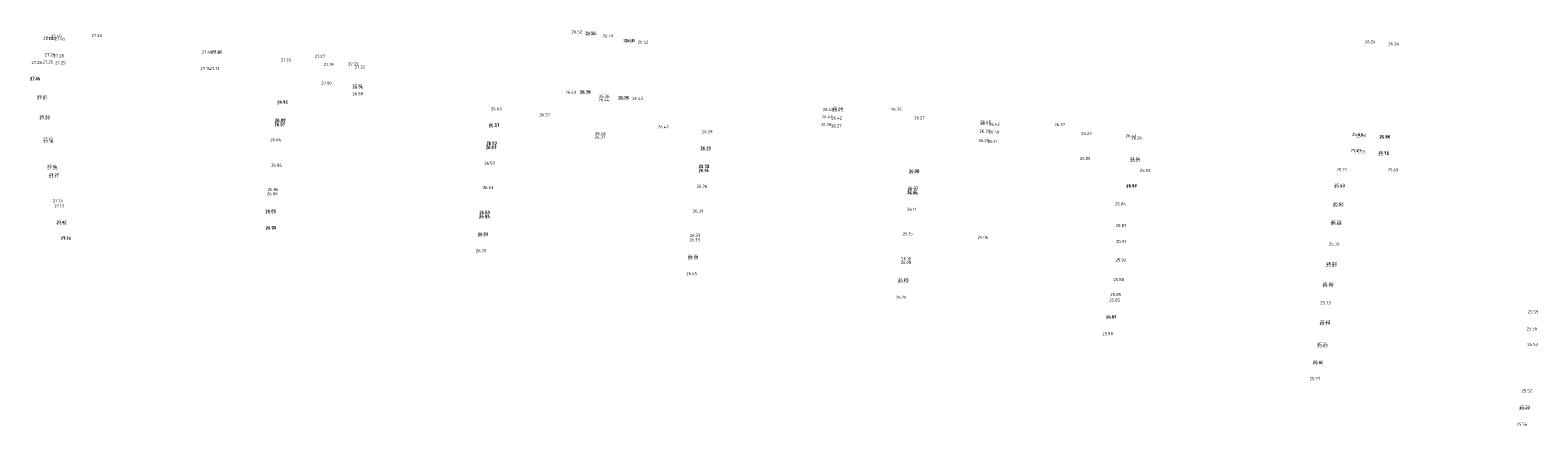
# Model space of a CAD drawing. Header units: metres. Extents: x 197478 to 198206, y 355946 to 356156.
# Tile 5 of 7: x 197850 to 198029, y 356110 to 356156. Entities that reach past the tile are written whole.
import ezdxf

# ---------------------------------------------------------------- set-up
doc = ezdxf.new("R2010")
doc.units = ezdxf.units.M
doc.layers.add('hoogtepunt1', color=252, linetype='Continuous', lineweight=0)
doc.layers.add('hoogtepunt2', color=252, linetype='Continuous', lineweight=0)
doc.styles.add('ISOCP', font='isocp.shx')

msp = doc.modelspace()

# ---------------------------------------------------------------- texts
at = {"layer": 'hoogtepunt1', "style": 'ISOCP'}
for s, p in [('27.28', (197851.993, 356155.221)), ('27.45', (197852.31, 356155.191)), ('27.40', (197852.929, 356155.447)), ('27.45', (197853.371, 356155.159)), ('27.33', (197857.701, 356155.528)), ('26.52', (197914.466, 356155.983)), ('26.49', (197918.134, 356155.486)), ('26.52', (197922.293, 356154.764)), ('26.24', (198008.242, 356154.806)), ('26.24', (198011.022, 356154.565)), ('27.28', (197852.184, 356153.269)), ('27.28', (197853.212, 356153.131)), ('27.40', (197870.74, 356153.571)), ('27.27', (197884.095, 356153.076)), ('27.28', (197850.603, 356152.339)), ('27.25', (197851.934, 356152.401)), ('27.25', (197853.417, 356152.316)), ('27.14', (197870.593, 356151.642)), ('27.19', (197880.114, 356152.631)), ('27.37', (197888.053, 356152.146)), ('27.26', (197850.445, 356150.474)), ('27.16', (197850.461, 356150.385)), ('27.00', (197884.89, 356149.914)), ('27.12', (197888.551, 356149.571)), ('27.21', (197851.281, 356148.283)), ('27.31', (197851.29, 356148.161)), ('26.82', (197879.67, 356147.717)), ('26.89', (197888.559, 356148.649)), ('26.49', (197913.745, 356148.822)), ('26.44', (197917.646, 356147.916)), ('26.43', (197921.659, 356148.107)), ('27.33', (197851.554, 356145.926)), ('27.26', (197851.565, 356145.794)), ('26.63', (197904.944, 356146.876)), ('26.57', (197910.67, 356146.166)), ('26.42', (197944.174, 356146.802)), ('26.35', (197952.225, 356146.811)), ('26.27', (197954.977, 356145.811)), ('26.87', (197879.373, 356145.465)), ('26.57', (197904.679, 356144.993)), ('26.46', (197917.255, 356143.961)), ('26.42', (197924.693, 356144.722)), ('26.39', (197929.872, 356144.165)), ('26.28', (197943.945, 356145.001)), ('26.39', (197962.69, 356144.233)), ('26.45', (197962.782, 356145.335)), ('26.37', (197971.555, 356145.002)), ('26.23', (197974.712, 356143.953)), ('25.88', (198006.736, 356143.845)), ('27.19', (197851.968, 356143.27)), ('27.18', (197852.035, 356143.006)), ('26.84', (197878.86, 356143.218)), ('26.62', (197904.401, 356142.738)), ('26.32', (197929.709, 356142.251)), ('26.20', (197962.583, 356143.137)), ('26.43', (197979.975, 356143.687)), ('26.26', (197980.63, 356143.431)), ('25.81', (198007.226, 356143.691)), ('25.88', (198009.954, 356143.611)), ('25.84', (198009.979, 356143.521)), ('26.59', (197904.162, 356140.44)), ('26.05', (197974.556, 356140.999)), ('26.16', (197980.482, 356140.978)), ('26.01', (197980.487, 356140.759)), ('25.77', (198006.556, 356141.928)), ('25.73', (198007.012, 356141.771)), ('25.78', (198009.832, 356141.697)), ('25.74', (198009.837, 356141.528)), ('27.16', (197852.447, 356140.074)), ('27.26', (197852.47, 356139.882)), ('27.27', (197852.648, 356139.052)), ('27.17', (197852.666, 356138.887)), ('26.86', (197878.947, 356140.208)), ('26.41', (197929.474, 356139.639)), ('26.08', (197954.343, 356139.539)), ('25.92', (197981.648, 356139.589)), ('25.72', (198004.891, 356139.642)), ('25.69', (198010.941, 356139.641)), ('26.86', (197878.471, 356136.832)), ('26.63', (197903.979, 356137.562)), ('26.36', (197929.24, 356137.718)), ('26.14', (197954.139, 356136.979)), ('25.77', (197980.029, 356137.682)), ('25.88', (197980.03, 356137.795)), ('25.59', (198004.603, 356137.694)), ('25.69', (198004.619, 356137.828)), ('27.13', (197853.147, 356136.003)), ('27.13', (197853.315, 356135.393)), ('26.11', (197954.127, 356135.002)), ('25.84', (197978.707, 356135.629)), ('25.75', (198004.446, 356135.473)), ('25.63', (198004.476, 356135.63)), ('27.07', (197853.548, 356133.45)), ('27.16', (197853.612, 356133.349)), ('26.90', (197878.268, 356134.687)), ('26.65', (197903.531, 356134.192)), ('26.39', (197928.802, 356134.783)), ('25.79', (198004.213, 356133.475)), ('25.68', (198004.219, 356133.304)), ('27.22', (197854.054, 356131.601)), ('27.26', (197854.095, 356131.522)), ('26.99', (197878.307, 356132.762)), ('26.59', (197903.373, 356131.981)), ('26.33', (197928.447, 356131.91)), ('26.15', (197953.621, 356132.102)), ('26.06', (197962.455, 356131.676)), ('25.87', (197978.791, 356133.067)), ('26.70', (197903.144, 356130.086)), ('25.91', (197978.84, 356131.185)), ('25.72', (198003.997, 356130.882)), ('26.36', (197928.213, 356129.259)), ('26.10', (197953.434, 356129.142)), ('25.92', (197978.765, 356128.993)), ('25.89', (198003.64, 356128.386)), ('25.77', (198003.683, 356128.575)), ('26.45', (197928.018, 356127.381)), ('26.13', (197953.051, 356126.492)), ('25.88', (197978.506, 356126.685)), ('25.78', (198003.251, 356125.991)), ('25.89', (198003.261, 356126.159)), ('26.20', (197952.809, 356124.584)), ('25.85', (197978.034, 356124.249)), ('25.85', (197978.154, 356124.907)), ('25.73', (198002.969, 356123.937)), ('25.59', (198027.487, 356122.868)), ('25.91', (197977.625, 356122.186)), ('25.81', (197977.672, 356122.329)), ('25.79', (198002.87, 356121.494)), ('25.67', (198002.905, 356121.684)), ('25.56', (198027.364, 356120.87)), ('25.98', (197977.194, 356120.283)), ('25.76', (198002.601, 356119.043)), ('25.65', (198002.601, 356118.864)), ('25.53', (198027.452, 356119.018)), ('25.71', (198002.077, 356116.781)), ('25.61', (198002.106, 356116.913)), ('25.77', (198001.713, 356114.966)), ('25.52', (198026.759, 356113.535)), ('25.49', (198026.458, 356111.428)), ('25.39', (198026.506, 356111.594)), ('25.56', (198026.166, 356109.572))]:
    msp.add_text(s, height=0.36, dxfattribs=at).set_placement(p)
at = {"layer": 'hoogtepunt2', "style": 'ISOCP'}
for s, p in [('26.50', (197916.052, 356155.822)), ('26.46', (197916.16, 356155.751)), ('26.41', (197920.583, 356154.961)), ('26.50', (197920.73, 356154.92)), ('27.36', (197871.847, 356153.511)), ('27.37', (197871.916, 356153.601)), ('27.13', (197871.686, 356151.633)), ('27.19', (197885.167, 356152.122)), ('27.22', (197888.832, 356151.824)), ('26.96', (197888.56, 356149.426)), ('26.74', (197879.666, 356147.597)), ('26.39', (197915.409, 356148.871)), ('26.30', (197915.511, 356148.854)), ('26.36', (197917.707, 356148.36)), ('26.28', (197919.93, 356148.169)), ('26.39', (197920.05, 356148.161)), ('26.41', (197944.047, 356145.904)), ('26.42', (197945.174, 356145.774)), ('26.43', (197945.285, 356146.729)), ('26.44', (197945.328, 356146.948)), ('26.81', (197879.342, 356144.989)), ('26.87', (197879.35, 356145.081)), ('26.80', (197879.4, 356145.547)), ('26.47', (197904.667, 356144.865)), ('26.27', (197945.147, 356144.861)), ('26.44', (197962.763, 356145.122)), ('26.40', (197963.76, 356144.139)), ('26.42', (197963.818, 356145.053)), ('26.57', (197904.307, 356142.275)), ('26.63', (197904.342, 356142.352)), ('26.53', (197904.407, 356142.845)), ('26.37', (197917.203, 356143.52)), ('26.23', (197929.679, 356142.139)), ('26.17', (197963.669, 356143.02)), ('26.34', (197929.465, 356139.556)), ('26.33', (197929.485, 356140.123)), ('26.40', (197929.492, 356140.046)), ('26.00', (197954.311, 356139.415)), ('26.86', (197878.553, 356137.337)), ('26.08', (197954.145, 356136.883)), ('26.14', (197954.189, 356137.333)), ('26.07', (197954.204, 356137.497)), ('26.83', (197878.282, 356134.79)), ('26.58', (197903.537, 356134.079)), ('26.59', (197903.564, 356134.644)), ('26.65', (197903.565, 356134.573)), ('26.95', (197878.309, 356132.83)), ('26.50', (197903.386, 356132.106)), ('26.33', (197928.385, 356131.386)), ('26.26', (197928.216, 356129.445)), ('26.09', (197953.364, 356128.693)), ('26.03', (197953.061, 356126.653))]:
    msp.add_text(s, height=0.36, dxfattribs=at).set_placement(p)

doc.saveas('drawing.dxf')
